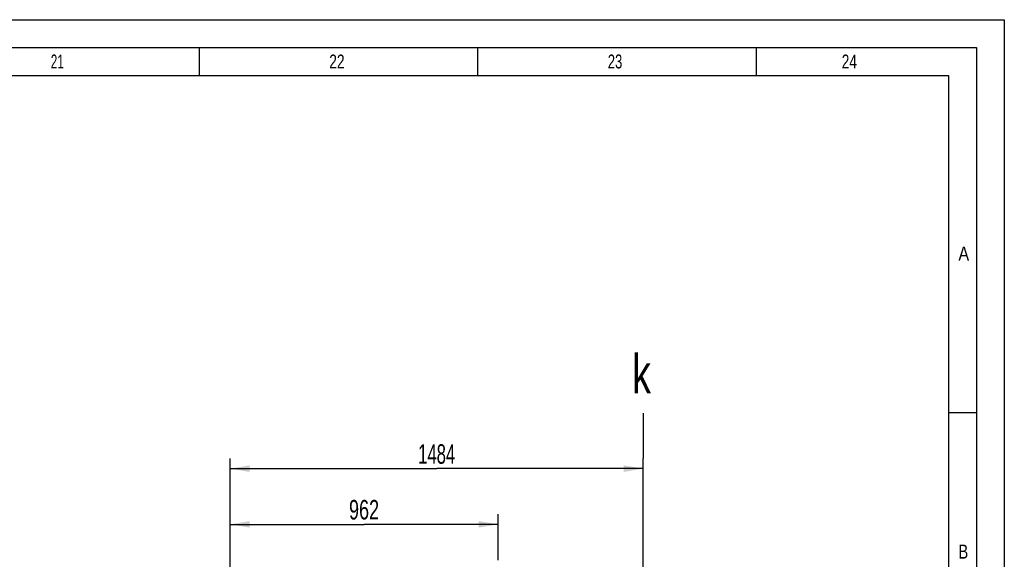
# Model space of a CAD drawing. Header units: millimetres. Extents: x 0 to 1189, y 0 to 841.
# Tile 77 of 77: x 1012 to 1189, y 744 to 841. Entities that reach past the tile are written whole.
import ezdxf
from ezdxf.enums import TextEntityAlignment as Align

# ---------------------------------------------------------------- set-up
doc = ezdxf.new("R2010")
doc.units = ezdxf.units.MM
doc.header["$LTSCALE"] = 65.395
doc.layers.get('0').update_dxf_attribs({"linetype": 'CONTINUOUS'})
doc.styles.get("Standard").update_dxf_attribs({"font": 'txt', "width": 0.6})
doc.styles.add('TEXTSTYLE_2', font='txt')
doc.dimstyles.new('DIMSTYLE_3', dxfattribs={"dimtxt": 3.5, "dimasz": 3.5, "dimexe": 1.8, "dimexo": 0, "dimgap": 0.875, "dimtad": 1, "dimdec": 0, "dimlfac": 20, "dimdsep": 46, "dimtxsty": 'Standard', "dimblk": '_FILLED', "dimblk1": '_FILLED', "dimblk2": '_FILLED', "dimcen": 0.09, "dimadec": 0, "dimazin": 0, "dimtp": 1.2, "dimtm": 1.2, "dimtfac": 1, "dimtdec": 0, "dimtofl": 0, "dimtmove": 0, "dimatfit": 3, "dimldrblk": '_FILLED', "dimfxl": 1, "dimtolj": 1, "dimarcsym": 0})
doc.dimstyles.new('DIMSTYLE_7', dxfattribs={"dimtxt": 3.5, "dimasz": 3.5, "dimexe": 1.8, "dimexo": 0, "dimgap": 0.875, "dimtad": 1, "dimdec": 0, "dimlfac": 20, "dimdsep": 46, "dimtxsty": 'Standard', "dimblk": '_FILLED', "dimblk1": '_FILLED', "dimblk2": '_FILLED', "dimcen": 0.09, "dimadec": 0, "dimazin": 0, "dimtp": 1, "dimtm": 1, "dimtfac": 1, "dimtdec": 0, "dimtofl": 0, "dimtmove": 0, "dimatfit": 3, "dimldrblk": '_FILLED', "dimfxl": 1, "dimtolj": 1, "dimarcsym": 0})

# ---------------------------------------------------------------- blocks, each defined once
blk = doc.blocks.new('_FILLED')
at = {"color": 0, "linetype": 'ByBlock'}
blk.add_solid([(0, 0), (-1, 0.167), (-1, -0.167)], dxfattribs=at)
blk = doc.blocks.new('*D33')
at = {"color": 2, "linetype": 'Continuous'}
for p, q in [((1050, 676.75), (1050, 752.21)), ((1098.1, 744), (1098.1, 752.21)), ((1050, 750.41), (1074.05, 750.41)), ((1098.1, 750.41), (1074.05, 750.41))]:
    blk.add_line(p, q, dxfattribs=at)
at = {"color": 2, "linetype": 'Continuous', "xscale": 3.5, "yscale": 3.5, "zscale": 3.5, "rotation": 180}
blk.add_blockref('_FILLED', (1050, 750.41), dxfattribs=at)
at = {"color": 2, "linetype": 'Continuous', "xscale": 3.5, "yscale": 3.5, "zscale": 3.5}
blk.add_blockref('_FILLED', (1098.1, 750.41), dxfattribs=at)
at = {"color": 2, "linetype": 'Continuous', "width": 0.690476}
blk.add_text('962', height=3.5, dxfattribs=at).set_placement((1074.05, 751.29), align=Align.CENTER)
blk = doc.blocks.new('*D36')
at = {"color": 2, "linetype": 'Continuous'}
for p, q in [((1050, 697.15), (1050, 762.21)), ((1124.19, 635.07), (1124.19, 762.21)), ((1050, 760.41), (1087.09, 760.41)), ((1124.19, 760.41), (1087.09, 760.41))]:
    blk.add_line(p, q, dxfattribs=at)
at = {"color": 2, "linetype": 'Continuous', "xscale": 3.5, "yscale": 3.5, "zscale": 3.5, "rotation": 180}
blk.add_blockref('_FILLED', (1050, 760.41), dxfattribs=at)
at = {"color": 2, "linetype": 'Continuous', "xscale": 3.5, "yscale": 3.5, "zscale": 3.5}
blk.add_blockref('_FILLED', (1124.19, 760.41), dxfattribs=at)
at = {"color": 2, "linetype": 'Continuous', "width": 0.636905}
blk.add_text('1484', height=3.5, dxfattribs=at).set_placement((1087.09, 761.29), align=Align.CENTER)

msp = doc.modelspace()

# ---------------------------------------------------------------- linework, layer by layer
at = {"color": 5, "linetype": 'Continuous'}
for p, q in [((0, 841), (1189, 841)), ((1189, 841), (1189, 0)), ((1044.5, 831), (1044.5, 836)), ((1094.5, 831), (1094.5, 836)), ((1144.5, 831), (1144.5, 836)), ((10, 831), (1179, 831)), ((1179, 831), (1179, 10)), ((1179, 770.5), (1184, 770.5))]:
    msp.add_line(p, q, dxfattribs=at)
at = {"color": 6, "linetype": 'Continuous'}
for p, q in [((5, 836), (1184, 836)), ((1184, 836), (1184, 5))]:
    msp.add_line(p, q, dxfattribs=at)
at = {"color": 7, "linetype": 'Continuous'}
msp.add_line((1124.13534, 770.3802), (1124.1538, 762.22412), dxfattribs=at)

# ---------------------------------------------------------------- texts
at = {"color": 5, "linetype": 'Continuous', "style": 'TEXTSTYLE_2'}
for s, width, p in [('21', 0.630952, (1017.806, 832.248)), ('22', 0.738095, (1067.806, 832.248)), ('23', 0.702381, (1117.806, 832.248)), ('24', 0.738095, (1159.806, 832.248)), ('A', 0.857143, (1180.77091, 797.771)), ('B', 0.785714, (1180.77091, 744.271))]:
    msp.add_text(s, height=2.50001, dxfattribs=dict(at, width=width)).set_placement(p)
at = {"color": 2, "linetype": 'Continuous', "width": 0.714286}
msp.add_text('k', height=7, dxfattribs=at).set_placement((1122.2135, 773.93917))

# ---------------------------------------------------------------- dimensions: what is measured, and where the dimension line sits
at = {"color": 2, "linetype": 'Continuous'}
for base, p1, p2, dimstyle, picture, middle in [((1124.1855, 760.4137), (1050, 697.14589), (1124.1855, 635.07), 'DIMSTYLE_3', '*D36', (1086.75892, 760.4137)), ((1098.095, 750.4137), (1050, 676.75), (1098.095, 744.00353), 'DIMSTYLE_7', '*D33', (1073.71359, 750.4137))]:
    dim = msp.add_linear_dim(base=base, p1=p1, p2=p2, dimstyle=dimstyle, dxfattribs=at)
    dim.commit()
    dim.dimension.update_dxf_attribs({"geometry": picture, "text_midpoint": middle, "dimtype": 160})

doc.saveas('drawing.dxf')
